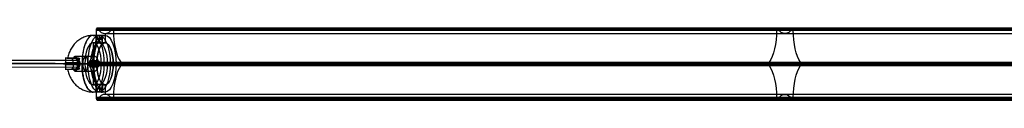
# Model space of a CAD drawing. Header units: millimetres. Extents: x -1412 to 1510, y -15 to 15.
# Tile 11 of 17: x 573 to 973, y -15 to 14. Entities that reach past the tile are written whole.
import ezdxf

# ---------------------------------------------------------------- set-up
doc = ezdxf.new("R2010")
doc.units = ezdxf.units.MM
for name, color, linetype in [('CABLE', 7, 'Continuous'), ('LUZ', 7, 'Continuous'), ('METAL NEGRO', 7, 'Continuous')]:
    doc.layers.add(name, color=color, linetype=linetype)

msp = doc.modelspace()

# ---------------------------------------------------------------- linework, layer by layer
at = {"layer": 'CABLE'}
for p, q in [((311.18, 1.98, 15.65), (596.86, 1.04, 135.89)), ((311.72, 0.58, 14.36), (597.4, -0.36, 134.6)), ((596.86, 1.04, 135.89), (596.85, -1.76, 135.89)), ((311.18, -0.82, 15.65), (596.85, -1.76, 135.89)), ((597.4, -0.36, 134.6), (596.32, -0.36, 137.18))]:
    msp.add_line(p, q, dxfattribs=at)
at = {"layer": 'CABLE', "extrusion": (-0.921682, 0.003025, -0.387935)}
for start, end in [(89.9271, 269.9271), (269.9271, 89.9271)]:
    msp.add_arc((-1.6, -106.29, -602.83), 1.4, start, end, dxfattribs=at)
at = {"layer": 'CABLE'}
for points in [[(596.32, -0.36, 137.18), (310.64, 0.58, 16.94)], [(311.72, 0.58, 14.36), (597.4, -0.36, 134.6)]]:
    msp.add_open_spline(points, degree=1, dxfattribs=at)
at = {"layer": 'LUZ'}
for p, q in [((604.21, 13.44, 148.46), (1155.98, 13.44, 384.16)), ((1162.78, 13.44, 368.23), (611.01, 13.44, 132.54)), ((879.8, 14.11, 265.37), (881.14, 13.87, 265.5)), ((880.09, 13.21, 266.31), (880.09, 13.68, 266.31)), ((880.47, 13.87, 265.21), (880.47, 14.11, 265.66)), ((885.85, 13.87, 251.2), (887.19, 14.11, 251.33)), ((886.52, 14.11, 251.04), (886.52, 13.87, 251.49)), ((886.9, 13.21, 250.38), (886.9, 13.68, 250.38)), ((607.61, 11.87, 140.5), (607.61, 8.04, 140.5)), ((876.4, -0.02, 273.33), (877.74, 0.21, 273.46)), ((877.07, 0.21, 273.17), (877.07, -0.02, 273.62)), ((889.25, 0.21, 243.24), (890.59, -0.02, 243.36)), ((889.92, -0.02, 243.08), (889.92, 0.21, 243.52)), ((601, -0.46, 155.97), (1152.77, -0.46, 391.66)), ((601, -0.49, 155.97), (604.27, -0.49, 148.32)), ((610.95, -0.49, 132.68), (614.22, -0.49, 125.03)), ((614.22, -0.46, 125.03), (1165.99, -0.46, 360.73)), ((876.4, -0.89, 273.33), (877.74, -1.13, 273.46)), ((877.07, -0.89, 273.62), (877.07, -1.13, 273.17)), ((889.25, -1.13, 243.24), (890.59, -0.89, 243.36)), ((889.92, -1.13, 243.52), (889.92, -0.89, 243.08)), ((607.61, -8.96, 140.5), (607.61, -12.78, 140.5)), ((1155.98, -14.12, 384.16), (604.21, -14.12, 148.46)), ((604.21, -14.35, 148.46), (1155.98, -14.35, 384.16)), ((604.41, -15.09, 148), (1156.17, -15.09, 383.7)), ((1159.38, -12.78, 376.2), (607.61, -12.78, 140.5)), ((610.82, -15.09, 133), (1162.58, -15.09, 368.69)), ((1162.78, -14.35, 368.23), (611.01, -14.35, 132.54)), ((611.01, -14.59, 132.54), (966.88, -14.59, 284.55)), ((879.8, -15.02, 265.37), (881.14, -14.79, 265.5)), ((880.09, -14.59, 266.31), (880.09, -14.12, 266.31)), ((880.47, -15.02, 265.66), (880.47, -14.79, 265.21)), ((885.85, -14.79, 251.2), (887.19, -15.02, 251.33)), ((886.52, -14.79, 251.49), (886.52, -15.02, 251.04)), ((886.9, -14.59, 250.38), (886.9, -14.12, 250.38))]:
    msp.add_line(p, q, dxfattribs=at)
at = {"layer": 'LUZ', "extrusion": (0.919613, 3.61021e-13, 0.392825)}
msp.add_arc((13.21, -85.82, 613.96), 15, 210, 270, dxfattribs=at)
at = {"layer": 'LUZ', "extrusion": (-0.919613, -8.46919e-12, -0.392825)}
msp.add_arc((-13.68, -101.32, -613.96), 0.5, 90, 180, dxfattribs=at)
at = {"layer": 'LUZ', "extrusion": (0.919613, -8.49076e-11, 0.392825)}
msp.add_arc((13.68, -101.32, 613.96), 0.5, 330, 0, dxfattribs=at)
at = {"layer": 'LUZ', "extrusion": (0.919613, -1.9811e-12, 0.392825)}
msp.add_arc((26.87, -109.48, 613.96), 15, 150, 180, dxfattribs=at)
at = {"layer": 'LUZ', "extrusion": (0.919613, -4.45057e-13, 0.392825)}
msp.add_arc((26.87, -109.48, 613.96), 15, 180, 210, dxfattribs=at)
at = {"layer": 'LUZ', "extrusion": (-0.919613, 4.27755e-11, -0.392825)}
msp.add_arc((-13.68, -117.64, -613.96), 0.5, 150, 180, dxfattribs=at)
at = {"layer": 'LUZ', "extrusion": (0.919613, -2.76928e-12, 0.392825)}
msp.add_arc((13.68, -117.64, 613.96), 0.5, 270, 0, dxfattribs=at)
at = {"layer": 'LUZ', "extrusion": (0.919613, -2.60355e-13, 0.392825)}
msp.add_arc((13.21, -133.14, 613.96), 15, 90, 150, dxfattribs=at)
at = {"layer": 'LUZ', "extrusion": (-0.919613, 0, -0.392825)}
for centre, start, end in [((-13.21, -85.82, -913.96), 270, 330), ((-26.87, -109.48, -913.96), 360, 30), ((-26.87, -109.48, -913.96), 330, 360), ((-13.21, -133.14, -913.96), 30, 90), ((14.12, -85.82, -913.96), 210, 270), ((14.12, -133.14, -913.96), 90, 150), ((27.78, -109.48, -913.96), 150, 210)]:
    msp.add_arc(centre, 15, start, end, dxfattribs=at)
at = {"layer": 'LUZ', "extrusion": (0.919613, 1.7053e-13, 0.392825)}
for start, end in [(360, 90), (330, 360)]:
    msp.add_arc((13.68, -101.32, 913.96), 0.5, start, end, dxfattribs=at)
at = {"layer": 'LUZ', "extrusion": (0.919613, -5.68434e-14, 0.392825)}
for start, end in [(0, 30), (270, 0)]:
    msp.add_arc((13.68, -117.64, 913.96), 0.5, start, end, dxfattribs=at)
at = {"layer": 'LUZ', "extrusion": (0.919613, 0, 0.392825)}
for start, end in [(0, 180), (180, 0)]:
    msp.add_arc((-0.46, -109.48, 613.96), 8.5, start, end, dxfattribs=at)
at = {"layer": 'LUZ', "extrusion": (-0.919613, 8.95429e-13, -0.392825)}
msp.add_arc((0.46, -93.16, -613.96), 0.5, 30, 150, dxfattribs=at)
at = {"layer": 'LUZ', "extrusion": (0.919613, 2.85993e-14, 0.392825)}
msp.add_arc((-14.12, -85.82, 613.96), 15, 270, 330, dxfattribs=at)
at = {"layer": 'LUZ', "extrusion": (0.919613, 2.29511e-13, 0.392825)}
msp.add_arc((-14.12, -133.14, 613.96), 15, 30, 90, dxfattribs=at)
at = {"layer": 'LUZ', "extrusion": (-0.919613, -4.82886e-13, -0.392825)}
msp.add_arc((0.46, -125.8, -613.96), 0.5, 210, 330, dxfattribs=at)
at = {"layer": 'LUZ', "extrusion": (0.919613, -2.27374e-13, 0.392825)}
msp.add_arc((-0.46, -93.16, 913.96), 0.5, 30, 150, dxfattribs=at)
at = {"layer": 'LUZ', "extrusion": (0.919613, 1.13687e-13, 0.392825)}
msp.add_arc((-0.46, -125.8, 913.96), 0.5, 210, 330, dxfattribs=at)
at = {"layer": 'LUZ', "extrusion": (-0.919613, 5.66811e-12, -0.392825)}
msp.add_arc((14.59, -101.32, -613.96), 0.5, 330, 90, dxfattribs=at)
at = {"layer": 'LUZ', "extrusion": (0.919613, 1.37727e-12, 0.392825)}
msp.add_arc((-27.78, -109.48, 613.96), 15, 330, 30, dxfattribs=at)
at = {"layer": 'LUZ', "extrusion": (-0.919613, -2.42843e-12, -0.392825)}
msp.add_arc((14.59, -117.64, -613.96), 0.5, 270, 30, dxfattribs=at)
at = {"layer": 'LUZ', "extrusion": (0.919613, -1.7053e-13, 0.392825)}
msp.add_arc((-14.59, -101.32, 913.96), 0.5, 90, 210, dxfattribs=at)
at = {"layer": 'LUZ', "extrusion": (0.919613, 5.68434e-14, 0.392825)}
msp.add_arc((-14.59, -117.64, 913.96), 0.5, 150, 270, dxfattribs=at)
at = {"layer": 'LUZ'}
for points in [[(604.21, 13.21, 148.46), (604.21, 13.68, 148.46)], [(1155.98, 13.68, 384.16), (604.21, 13.68, 148.46)], [(604.21, 13.21, 148.46), (1155.98, 13.21, 384.16)], [(604.41, 14.18, 148), (1156.17, 14.18, 383.7)], [(1156.27, 14.11, 383.47), (604.5, 14.11, 147.77)], [(604.5, 14.11, 147.77), (604.66, 13.87, 147.4)], [(1156.43, 13.87, 383.09), (604.66, 13.87, 147.4)], [(610.56, 13.87, 133.6), (610.72, 14.11, 133.23)], [(610.56, 13.87, 133.6), (1162.32, 13.87, 369.3)], [(610.72, 14.11, 133.23), (1162.49, 14.11, 368.92)], [(610.82, 14.18, 133), (1162.58, 14.18, 368.69)], [(1162.78, 13.68, 368.23), (611.01, 13.68, 132.54)], [(611.01, 13.68, 132.54), (611.01, 13.21, 132.54)], [(1162.78, 13.21, 368.23), (611.01, 13.21, 132.54)], [(607.61, 11.87, 140.5), (1159.38, 11.87, 376.2)], [(601.1, -0.02, 155.74), (601.26, 0.21, 155.36)], [(1153.03, 0.21, 391.06), (601.26, 0.21, 155.36)], [(613.96, 0.21, 125.64), (614.12, -0.02, 125.26)], [(613.96, 0.21, 125.64), (1165.73, 0.21, 361.33)], [(1152.87, -0.02, 391.43), (601.1, -0.02, 155.74)], [(601.26, -1.13, 155.36), (601.1, -0.89, 155.74)], [(1152.87, -0.89, 391.43), (601.1, -0.89, 155.74)], [(601.26, -1.13, 155.36), (1153.03, -1.13, 391.06)], [(614.12, -0.89, 125.26), (613.96, -1.13, 125.64)], [(1165.73, -1.13, 361.33), (613.96, -1.13, 125.64)], [(614.12, -0.02, 125.26), (1165.89, -0.02, 360.96)], [(1165.89, -0.89, 360.96), (614.12, -0.89, 125.26)], [(604.21, -14.59, 148.46), (604.21, -14.12, 148.46)], [(1155.98, -14.12, 384.16), (604.21, -14.12, 148.46)], [(604.21, -14.59, 148.46), (1155.98, -14.59, 384.16)], [(604.66, -14.79, 147.4), (604.5, -15.02, 147.77)], [(604.5, -15.02, 147.77), (1156.27, -15.02, 383.47)], [(604.66, -14.79, 147.4), (1156.43, -14.79, 383.09)], [(610.72, -15.02, 133.23), (610.56, -14.79, 133.6)], [(1162.32, -14.79, 369.3), (610.56, -14.79, 133.6)], [(1162.49, -15.02, 368.92), (610.72, -15.02, 133.23)], [(611.01, -14.12, 132.54), (611.01, -14.59, 132.54)], [(611.01, -14.12, 132.54), (1162.78, -14.12, 368.23)], [(1162.78, -14.59, 368.23), (611.01, -14.59, 132.54)]]:
    msp.add_open_spline(points, degree=1, dxfattribs=at)
at = {"layer": 'METAL NEGRO'}
for p, q in [((604.16, 11.14, 139.03), (602.78, 11.14, 138.44)), ((602.78, 8.14, 138.44), (602.78, 1.88, 138.44)), ((604.06, 8.13, 139.52), (604.06, 11.13, 139.52)), ((605.31, 8.07, 140.77), (605.31, 11.09, 140.77)), ((605.31, 8.07, 138.27), (605.31, 11.09, 138.27)), ((607.61, 11.14, 140.5), (606.52, 11.14, 140.03)), ((606.56, 8.13, 139.52), (606.56, 11.13, 139.52)), ((607.61, 11.14, 140.5), (607.61, 8.14, 140.5)), ((592.26, 1.89, 134.39), (595, 1.89, 134.39)), ((593.94, -0.81, 139.39), (593.94, 0.09, 139.39)), ((594.15, 1.89, 137.26), (594.15, 1.89, 131.19)), ((596.19, 2.12, 131.6), (594.85, 2.12, 134.72)), ((595.58, 2.64, 133.02), (595.58, 1.89, 133.02)), ((596.82, 1.53, 137.13), (596.82, -2.24, 137.13)), ((596.84, 0.09, 129.69), (596.84, -0.81, 129.69)), ((602.81, 0.89, 130.73), (604.36, 0.89, 127.12)), ((596.38, -0.36, 138.15), (591.49, -0.36, 140.63)), ((592.26, -2.61, 134.39), (595, -2.61, 134.39)), ((594.15, -2.61, 131.19), (594.15, -2.61, 137.26)), ((596.19, -2.83, 131.6), (594.85, -2.83, 134.72)), ((595.58, -2.61, 133.02), (595.58, -3.35, 133.02)), ((596.38, -0.36, 138.15), (596.87, -0.36, 137)), ((597.11, -0.36, 130.58), (596.56, -0.36, 128.77)), ((596.87, -0.36, 137), (602.39, -0.36, 139.36)), ((597.11, -0.36, 130.58), (600.84, -0.36, 132.17)), ((603.09, -0.36, 151.08), (598.27, -0.36, 149.01)), ((604.27, -0.36, 148.32), (599.44, -0.36, 146.25)), ((602.39, -0.36, 139.36), (599.44, -0.36, 146.25)), ((600.84, -0.36, 132.17), (603.07, -0.36, 126.94)), ((602.49, -1.61, 131.48), (604.36, -1.61, 127.12)), ((602.78, -2.59, 138.44), (602.78, -8.86, 138.44)), ((604.27, -0.36, 148.32), (603.09, -0.36, 151.08)), ((603.14, -0.36, 133.15), (604.75, -0.36, 133.84)), ((603.14, -0.36, 133.15), (605.64, -0.36, 127.3)), ((606.12, -0.36, 130.62), (604.75, -0.36, 133.84)), ((610.95, -0.36, 132.68), (606.12, -0.36, 130.62)), ((612.13, -0.36, 129.92), (607.3, -0.36, 127.86)), ((612.13, -0.36, 129.92), (610.95, -0.36, 132.68)), ((604.16, -11.86, 139.03), (602.78, -11.86, 138.44)), ((604.06, -8.84, 139.52), (604.06, -11.84, 139.52)), ((605.31, -8.78, 140.77), (605.31, -11.8, 140.77)), ((605.31, -8.78, 138.27), (605.31, -11.8, 138.27)), ((606.56, -8.84, 139.52), (606.56, -11.84, 139.52)), ((607.61, -11.86, 140.5), (606.57, -11.86, 140.05)), ((607.61, -8.86, 140.5), (607.61, -11.86, 140.5))]:
    msp.add_line(p, q, dxfattribs=at)
at = {"layer": 'METAL NEGRO', "extrusion": (0.919613, -4.72738e-13, 0.392825)}
msp.add_arc((-0.36, -109.48, 608.71), 11.5, 0, 90, dxfattribs=at)
at = {"layer": 'METAL NEGRO', "extrusion": (0.919613, 0, 0.392825)}
for start, end in [(0, 180), (180, 0)]:
    msp.add_arc((-0.36, -109.48, 608.71), 8.5, start, end, dxfattribs=at)
at = {"layer": 'METAL NEGRO', "extrusion": (-0.919613, 0, -0.392825)}
for centre, radius, start, end in [((0.36, -109.48, -611.33), 11.5, 6.2083, 173.7914), ((0.36, -109.48, -613.96), 11.5, 0, 180), ((0.36, -109.48, -613.96), 8.5, 0, 180), ((0.36, -109.48, -611.33), 11.5, 186.2088, 353.7912), ((0.36, -109.48, -611.33), 8.5, 188.4136, 351.5868), ((0.36, -109.48, -613.96), 11.5, 180, 0), ((0.36, -109.48, -613.96), 8.5, 180, 0), ((0.36, -111.48, -608.71), 3, 0, 180), ((0.36, -111.48, -608.71), 3, 180, 0)]:
    msp.add_arc(centre, radius, start, end, dxfattribs=at)
at = {"layer": 'METAL NEGRO', "extrusion": (-0.919613, 5.68434e-14, -0.392825)}
msp.add_arc((0.36, -109.48, -611.33), 8.5, 8.4139, 171.5861, dxfattribs=at)
at = {"layer": 'METAL NEGRO', "extrusion": (0.919613, -6.59141e-13, 0.392825)}
msp.add_arc((-0.36, -109.48, 608.71), 11.5, 270, 0, dxfattribs=at)
at = {"layer": 'METAL NEGRO', "extrusion": (0, 1, 0)}
for centre, radius, start, end in [((-605.31, 139.52, 9.6), 1.25, 336.8696, 156.8696), ((-605.31, 139.52, 9.6), 1.25, 156.8696, 336.8696), ((-602.78, 138.44, 1.89), 11.28, 312.9044, 0.8348)]:
    msp.add_arc(centre, radius, start, end, dxfattribs=at)
at = {"layer": 'METAL NEGRO', "extrusion": (0.451961, -3.02256e-11, 0.892038)}
msp.add_arc((-0.36, -475.14, 392.78), 11.06, 87.6682, 90, dxfattribs=at)
at = {"layer": 'METAL NEGRO', "extrusion": (-0.892038, -5.68434e-14, 0.451961)}
msp.add_arc((-0.09, 390.98, -467.72), 1.8, 90, 180, dxfattribs=at)
at = {"layer": 'METAL NEGRO', "extrusion": (0.919613, -6.25094e-12, 0.392825)}
msp.add_arc((-0.36, -111.48, 599.96), 3, 0, 41.4096, dxfattribs=at)
at = {"layer": 'METAL NEGRO', "extrusion": (0.290194, 5.68434e-14, 0.956968)}
msp.add_arc((0.09, -531.72, 298), 1.8, 270, 360, dxfattribs=at)
at = {"layer": 'METAL NEGRO', "extrusion": (0.919613, -1.57261e-12, 0.392825)}
msp.add_arc((-0.36, -111.48, 599.96), 3, 310.4593, 0, dxfattribs=at)
at = {"layer": 'METAL NEGRO', "extrusion": (0.956968, 1.04494e-11, -0.290194)}
msp.add_arc((-0.36, 307.4, 533.52), 11.06, 270, 272.3318, dxfattribs=at)
at = {"layer": 'METAL NEGRO', "extrusion": (0.919613, 4.9627e-14, 0.392825)}
msp.add_arc((-0.36, -111.48, 602.71), 3, 42.5155, 137.4845, dxfattribs=at)
at = {"layer": 'METAL NEGRO', "extrusion": (0.919613, -5.68434e-14, 0.392825)}
msp.add_arc((-0.36, -111.48, 604.52), 3, 360, 180, dxfattribs=at)
at = {"layer": 'METAL NEGRO', "extrusion": (0.919613, 5.68434e-14, 0.392825)}
msp.add_arc((-0.36, -111.48, 604.37), 3, 180, 360, dxfattribs=at)
at = {"layer": 'METAL NEGRO', "extrusion": (0.392825, -5.68434e-14, -0.919613)}
msp.add_arc((-0.36, 605.71, 117.23), 1.25, 180, 0, dxfattribs=at)
at = {"layer": 'METAL NEGRO', "extrusion": (0.392825, -1.7053e-13, -0.919613)}
msp.add_arc((-0.36, 605.71, 117.5), 1.25, 360, 180, dxfattribs=at)
at = {"layer": 'METAL NEGRO', "extrusion": (0, -1, 0)}
for centre, radius, start, end in [((602.78, 138.44, 2.61), 11.28, 179.1652, 227.0956), ((602.78, 138.44, 0.36), 11.5, 113.1304, 169.0276), ((602.78, 138.44, 0.36), 11.5, 237.2332, 271.4416), ((602.78, 138.44, 0.36), 11.5, 284.3775, 293.1304), ((605.31, 139.52, 10.31), 1.25, 23.1304, 203.1304), ((605.31, 139.52, 10.31), 1.25, 203.1304, 23.1304)]:
    msp.add_arc(centre, radius, start, end, dxfattribs=at)
at = {"layer": 'METAL NEGRO', "extrusion": (0.451961, 1.00873e-11, 0.892038)}
msp.add_arc((-0.36, -475.14, 392.78), 11.06, 90, 92.3318, dxfattribs=at)
at = {"layer": 'METAL NEGRO', "extrusion": (0.892038, 0, -0.451961)}
msp.add_arc((-0.81, 390.98, 467.72), 1.8, 90, 180, dxfattribs=at)
at = {"layer": 'METAL NEGRO', "extrusion": (0.919613, -3.2227e-12, 0.392825)}
msp.add_arc((-0.36, -111.48, 599.96), 3, 138.5904, 180, dxfattribs=at)
at = {"layer": 'METAL NEGRO', "extrusion": (-0.290194, -1.7053e-13, -0.956968)}
msp.add_arc((0.81, -531.72, -298), 1.8, 270, 0, dxfattribs=at)
at = {"layer": 'METAL NEGRO', "extrusion": (0.919613, -1.71868e-12, 0.392825)}
msp.add_arc((-0.36, -111.48, 599.96), 3, 180, 229.5407, dxfattribs=at)
at = {"layer": 'METAL NEGRO', "extrusion": (0.956968, 1.77734e-12, -0.290194)}
msp.add_arc((-0.36, 307.4, 533.52), 11.06, 267.6682, 270, dxfattribs=at)
at = {"layer": 'METAL NEGRO', "extrusion": (-0.919613, -4.88272e-13, -0.392825)}
msp.add_arc((0.36, -109.48, -608.71), 11.5, 0, 90, dxfattribs=at)
at = {"layer": 'METAL NEGRO', "extrusion": (0.919613, 6.22777e-13, 0.392825)}
msp.add_arc((-0.36, -109.48, 608.71), 11.5, 180, 270, dxfattribs=at)
at = {"layer": 'METAL NEGRO'}
for points, weights, degree in [([(602.78, 11.14, 138.44), (594.11, 11.14, 134.73), (592.41, 1.89, 134.01)], [1, 0.746414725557, 0.931934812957], 2), ([(602.78, 11.14, 138.44), (598.27, 11.14, 149.01), (598.27, -0.36, 149.01)], [1, 0.707106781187, 1], 2), ([(595.81, 1.89, 132.49), (596.03, 1.89, 131.98), (596.24, 1.79, 131.49), (596.42, 1.59, 131.06)], [1, 0.971301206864, 0.971301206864, 1], 3), ([(596.38, 0.09, 138.15), (596.38, 0.98, 138.15), (596.72, 1.67, 137.35), (597.25, 1.86, 136.11)], [1, 0.851082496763, 0.851082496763, 1], 3), ([(597.12, -0.81, 130.62), (597.1, -0.51, 130.56), (597.1, -0.2, 130.56), (597.12, 0.09, 130.62)], [1, 0.99245733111, 0.99245733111, 1], 3), ([(598.27, -0.36, 149.01), (592.65, -0.36, 146.62), (591.49, -0.36, 140.63)], [1, 0.819830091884, 0.861319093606], 2), ([(592.41, -2.61, 134.01), (594.11, -11.86, 134.73), (602.78, -11.86, 138.44)], [0.931934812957, 0.746414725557, 1], 2), ([(596.42, -2.3, 131.06), (596.24, -2.5, 131.49), (596.03, -2.61, 131.98), (595.81, -2.61, 132.49)], [1, 0.971301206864, 0.971301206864, 1], 3), ([(597.25, -2.57, 136.11), (596.72, -2.38, 137.35), (596.38, -1.69, 138.15), (596.38, -0.81, 138.15)], [1, 0.851082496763, 0.851082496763, 1], 3), ([(596.56, -0.36, 128.77), (599.53, -0.36, 126.85), (603.07, -0.36, 126.94)], [0.861319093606, 0.836758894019, 0.889874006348], 2), ([(598.27, -0.36, 149.01), (598.27, -11.86, 149.01), (602.78, -11.86, 138.44)], [1, 0.707106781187, 1], 2)]:
    msp.add_rational_spline(points, weights, degree=degree, dxfattribs=at)
for points, degree in [([(602.78, 11.14, 138.44), (604.16, 11.14, 139.03)], 1), ([(604.16, 8.14, 139.03), (602.78, 8.14, 138.44)], 1), ([(604.16, 11.14, 139.03), (604.16, 8.14, 139.03)], 1), ([(606.46, 8.14, 140.01), (606.46, 11.14, 140.01)], 1), ([(606.46, 11.14, 140.01), (607.61, 11.14, 140.5)], 1), ([(607.61, 8.14, 140.5), (606.46, 8.14, 140.01)], 1), ([(591.5, 0.09, 140.62), (596.38, 0.09, 138.15)], 1), ([(596.86, 1.89, 135.89), (591.51, 1.89, 138.6)], 1), ([(594.74, 1.89, 134.99), (596.86, 1.89, 135.89)], 1), ([(594.74, 1.89, 134.99), (595.81, 1.89, 132.49)], 1), ([(595.11, 1.89, 130.18), (595.81, 1.89, 132.49)], 1), ([(603.57, 2.64, 136.6), (595.52, 2.64, 133.16)], 1), ([(596.38, 0.09, 138.15), (596.38, -0.81, 138.15)], 1), ([(597.12, 0.09, 130.62), (596.56, 0.09, 128.78)], 1), ([(596.86, 1.89, 135.89), (597, 1.89, 135.95), (597.13, 1.88, 136.02), (597.25, 1.86, 136.11)], 3), ([(601.88, 0.89, 132.91), (604.36, 0.89, 127.12)], 1), ([(596.38, -0.81, 138.15), (591.5, -0.81, 140.62)], 1), ([(591.51, -2.61, 138.6), (596.86, -2.61, 135.89)], 1), ([(596.86, -2.61, 135.89), (594.74, -2.61, 134.99)], 1), ([(595.81, -2.61, 132.49), (594.74, -2.61, 134.99)], 1), ([(595.81, -2.61, 132.49), (595.11, -2.61, 130.18)], 1), ([(595.52, -3.36, 133.16), (603.57, -3.36, 136.6)], 1), ([(596.56, -0.81, 128.78), (597.12, -0.81, 130.62)], 1), ([(597.25, -2.57, 136.11), (597.13, -2.59, 136.02), (597, -2.61, 135.95), (596.86, -2.61, 135.89)], 3), ([(604.36, -1.61, 127.12), (601.88, -1.61, 132.91)], 1), ([(602.78, -8.86, 138.44), (604.16, -8.86, 139.03)], 1), ([(604.16, -11.86, 139.03), (602.78, -11.86, 138.44)], 1), ([(604.16, -8.86, 139.03), (604.16, -11.86, 139.03)], 1), ([(606.46, -11.86, 140.01), (606.46, -8.86, 140.01)], 1), ([(606.46, -8.86, 140.01), (607.61, -8.86, 140.5)], 1), ([(607.61, -11.86, 140.5), (606.46, -11.86, 140.01)], 1)]:
    msp.add_open_spline(points, degree=degree, dxfattribs=at)
for points, knots in [([(606.46, 11.14, 140.01), (606.4, 11.14, 140.16), (606.3, 11.14, 140.3), (606.07, 11.13, 140.53), (605.93, 11.12, 140.62), (605.63, 11.1, 140.74), (605.46, 11.09, 140.77), (605.14, 11.08, 140.77), (604.97, 11.08, 140.73), (604.75, 11.08, 140.64), (604.67, 11.08, 140.6), (604.54, 11.08, 140.5), (604.48, 11.08, 140.45), (604.3, 11.09, 140.28), (604.21, 11.1, 140.14), (604.09, 11.12, 139.83), (604.06, 11.13, 139.67), (604.06, 11.14, 139.42), (604.07, 11.14, 139.34), (604.11, 11.14, 139.18), (604.13, 11.14, 139.1), (604.16, 11.14, 139.03)], [0, 0, 0, 0, 0.493806, 0.493806, 0.987612, 0.987612, 1.481418, 1.481418, 1.975223, 1.975223, 2.222126, 2.222126, 2.469029, 2.469029, 2.962835, 2.962835, 3.456641, 3.456641, 3.703544, 3.703544, 3.950447, 3.950447, 3.950447, 3.950447]), ([(604.16, 8.14, 139.03), (604.1, 8.14, 139.18), (604.06, 8.14, 139.34), (604.06, 8.12, 139.67), (604.09, 8.11, 139.83), (604.18, 8.09, 140.06), (604.22, 8.09, 140.13), (604.31, 8.08, 140.27), (604.36, 8.07, 140.33), (604.53, 8.06, 140.51), (604.67, 8.05, 140.6), (604.97, 8.05, 140.73), (605.13, 8.06, 140.77), (605.46, 8.07, 140.77), (605.63, 8.09, 140.74), (605.93, 8.11, 140.62), (606.07, 8.12, 140.53), (606.3, 8.14, 140.3), (606.4, 8.14, 140.16), (606.46, 8.14, 140.01)], [0, 0, 0, 0, 0.494418, 0.494418, 0.988837, 0.988837, 1.236046, 1.236046, 1.483255, 1.483255, 1.977673, 1.977673, 2.472092, 2.472092, 2.96651, 2.96651, 3.460928, 3.460928, 3.955346, 3.955346, 3.955346, 3.955346]), ([(604.16, 11.14, 139.03), (604.23, 11.14, 138.88), (604.32, 11.14, 138.74), (604.55, 11.13, 138.51), (604.69, 11.12, 138.42), (605, 11.1, 138.3), (605.16, 11.09, 138.27), (605.49, 11.08, 138.27), (605.65, 11.08, 138.3), (605.95, 11.08, 138.43), (606.09, 11.08, 138.53), (606.32, 11.09, 138.76), (606.41, 11.1, 138.9), (606.53, 11.12, 139.2), (606.56, 11.13, 139.37), (606.56, 11.14, 139.69), (606.53, 11.14, 139.86), (606.46, 11.14, 140.01)], [0, 0, 0, 0, 0.494393, 0.494393, 0.988786, 0.988786, 1.483179, 1.483179, 1.977572, 1.977572, 2.471965, 2.471965, 2.966358, 2.966358, 3.460751, 3.460751, 3.955144, 3.955144, 3.955144, 3.955144]), ([(604.16, 8.14, 139.03), (604.19, 8.14, 138.95), (604.23, 8.14, 138.88), (604.33, 8.14, 138.74), (604.38, 8.14, 138.68), (604.55, 8.12, 138.51), (604.69, 8.11, 138.42), (605, 8.09, 138.3), (605.16, 8.07, 138.27), (605.41, 8.06, 138.27), (605.49, 8.06, 138.28), (605.65, 8.05, 138.31), (605.73, 8.05, 138.34), (605.95, 8.05, 138.43), (606.09, 8.06, 138.53), (606.32, 8.07, 138.76), (606.41, 8.09, 138.9), (606.53, 8.11, 139.2), (606.56, 8.12, 139.37), (606.56, 8.14, 139.7), (606.53, 8.14, 139.86), (606.46, 8.14, 140.01)], [-3.952953, -3.952953, -3.952953, -3.952953, -3.705894, -3.705894, -3.458834, -3.458834, -2.964715, -2.964715, -2.470596, -2.470596, -2.223536, -2.223536, -1.976477, -1.976477, -1.482358, -1.482358, -0.988238, -0.988238, -0.494119, -0.494119, 0, 0, 0, 0]), ([(591.51, 1.89, 138.6), (591.51, 1.89, 138.85), (591.51, 1.85, 139.1), (591.52, 1.69, 139.57), (591.52, 1.56, 139.79), (591.52, 1.32, 140.08), (591.52, 1.23, 140.17), (591.52, 1.04, 140.32), (591.52, 0.93, 140.39), (591.52, 0.7, 140.5), (591.52, 0.59, 140.54), (591.51, 0.35, 140.6), (591.51, 0.22, 140.62), (591.5, 0.09, 140.62)], [0, 0, 0, 0, 0.751676, 0.751676, 1.503353, 1.503353, 1.879191, 1.879191, 2.255029, 2.255029, 2.630868, 2.630868, 3.006706, 3.006706, 3.006706, 3.006706]), ([(596.56, 0.09, 128.78), (596.56, 0.22, 128.78), (596.55, 0.34, 128.8), (596.51, 0.59, 128.84), (596.48, 0.7, 128.87), (596.37, 1.04, 128.99), (596.25, 1.24, 129.1), (596.05, 1.48, 129.3), (595.97, 1.55, 129.37), (595.81, 1.68, 129.52), (595.73, 1.73, 129.6), (595.56, 1.81, 129.76), (595.47, 1.84, 129.84), (595.29, 1.88, 130.01), (595.2, 1.89, 130.09), (595.11, 1.89, 130.18)], [0, 0, 0, 0, 0.37557, 0.37557, 0.75114, 0.75114, 1.502279, 1.502279, 1.877849, 1.877849, 2.253419, 2.253419, 2.628989, 2.628989, 3.004559, 3.004559, 3.004559, 3.004559]), ([(597.12, 0.09, 130.62), (597.13, 0.24, 130.65), (597.12, 0.39, 130.68), (597.07, 0.67, 130.75), (597.03, 0.81, 130.79), (596.91, 1.07, 130.88), (596.83, 1.19, 130.92), (596.65, 1.41, 131), (596.54, 1.51, 131.04), (596.42, 1.59, 131.06)], [-1.791233, -1.791233, -1.791233, -1.791233, -1.343424, -1.343424, -0.895616, -0.895616, -0.447808, -0.447808, 0, 0, 0, 0]), ([(601.88, -1.61, 132.91), (601.73, -1.61, 132.85), (601.58, -1.57, 132.77), (601.33, -1.45, 132.6), (601.21, -1.35, 132.51), (601.08, -1.18, 132.4), (601.04, -1.12, 132.36), (600.97, -0.98, 132.3), (600.94, -0.91, 132.27), (600.89, -0.76, 132.22), (600.87, -0.68, 132.2), (600.84, -0.52, 132.18), (600.84, -0.44, 132.17), (600.84, -0.19, 132.17), (600.86, -0.02, 132.2), (600.96, 0.28, 132.29), (601.03, 0.41, 132.36), (601.21, 0.64, 132.51), (601.33, 0.73, 132.6), (601.58, 0.86, 132.77), (601.73, 0.89, 132.85), (601.88, 0.89, 132.91)], [0, 0, 0, 0, 0.499448, 0.499448, 0.998895, 0.998895, 1.248619, 1.248619, 1.498343, 1.498343, 1.748066, 1.748066, 1.99779, 1.99779, 2.497238, 2.497238, 2.996685, 2.996685, 3.496133, 3.496133, 3.99558, 3.99558, 3.99558, 3.99558]), ([(601.88, -1.61, 132.91), (602.03, -1.61, 132.98), (602.19, -1.57, 133.03), (602.49, -1.45, 133.1), (602.63, -1.35, 133.12), (602.87, -1.13, 133.14), (602.97, -0.99, 133.15), (603.07, -0.76, 133.15), (603.09, -0.68, 133.15), (603.13, -0.52, 133.15), (603.14, -0.44, 133.15), (603.14, -0.19, 133.15), (603.1, -0.02, 133.15), (602.97, 0.28, 133.15), (602.87, 0.41, 133.14), (602.63, 0.64, 133.12), (602.49, 0.74, 133.1), (602.27, 0.83, 133.05), (602.19, 0.85, 133.02), (602.03, 0.89, 132.97), (601.96, 0.89, 132.95), (601.88, 0.89, 132.91)], [-3.99497, -3.99497, -3.99497, -3.99497, -3.495599, -3.495599, -2.996228, -2.996228, -2.496857, -2.496857, -2.247171, -2.247171, -1.997485, -1.997485, -1.498114, -1.498114, -0.998743, -0.998743, -0.499371, -0.499371, -0.249686, -0.249686, 0, 0, 0, 0]), ([(604.36, 0.89, 127.12), (604.19, 0.89, 127.09), (604.03, 0.86, 127.07), (603.72, 0.74, 127.03), (603.58, 0.65, 127.01), (603.34, 0.42, 126.98), (603.24, 0.28, 126.96), (603.14, 0.05, 126.95), (603.11, -0.02, 126.95), (603.08, -0.19, 126.94), (603.07, -0.27, 126.94), (603.07, -0.36, 126.94)], [0, 0, 0, 0, 0.502626, 0.502626, 1.005253, 1.005253, 1.507879, 1.507879, 1.759192, 1.759192, 2.010505, 2.010505, 2.010505, 2.010505]), ([(605.64, -0.36, 127.3), (605.64, -0.19, 127.3), (605.6, -0.02, 127.29), (605.47, 0.28, 127.27), (605.37, 0.42, 127.26), (605.14, 0.65, 127.23), (604.99, 0.74, 127.2), (604.69, 0.86, 127.16), (604.52, 0.89, 127.14), (604.36, 0.89, 127.12)], [0, 0, 0, 0, 0.502799, 0.502799, 1.005599, 1.005599, 1.508398, 1.508398, 2.011198, 2.011198, 2.011198, 2.011198]), ([(591.5, -0.81, 140.62), (591.51, -0.93, 140.62), (591.51, -1.05, 140.6), (591.52, -1.3, 140.54), (591.52, -1.41, 140.5), (591.52, -1.75, 140.33), (591.52, -1.95, 140.17), (591.52, -2.19, 139.89), (591.52, -2.26, 139.79), (591.52, -2.39, 139.57), (591.52, -2.44, 139.46), (591.52, -2.52, 139.22), (591.51, -2.55, 139.1), (591.51, -2.59, 138.85), (591.51, -2.61, 138.73), (591.51, -2.61, 138.6)], [0, 0, 0, 0, 0.37557, 0.37557, 0.75114, 0.75114, 1.502279, 1.502279, 1.877849, 1.877849, 2.253419, 2.253419, 2.628989, 2.628989, 3.004559, 3.004559, 3.004559, 3.004559]), ([(595.11, -2.61, 130.18), (595.29, -2.61, 130.01), (595.47, -2.56, 129.84), (595.82, -2.4, 129.52), (595.97, -2.27, 129.37), (596.18, -2.03, 129.17), (596.25, -1.94, 129.11), (596.36, -1.75, 129), (596.41, -1.64, 128.95), (596.48, -1.42, 128.87), (596.51, -1.3, 128.84), (596.55, -1.06, 128.8), (596.56, -0.93, 128.78), (596.56, -0.81, 128.78)], [0, 0, 0, 0, 0.751676, 0.751676, 1.503353, 1.503353, 1.879191, 1.879191, 2.255029, 2.255029, 2.630868, 2.630868, 3.006706, 3.006706, 3.006706, 3.006706]), ([(596.42, -2.3, 131.06), (596.54, -2.22, 131.04), (596.65, -2.12, 131), (596.83, -1.9, 130.92), (596.91, -1.78, 130.88), (597.03, -1.52, 130.79), (597.07, -1.38, 130.75), (597.12, -1.1, 130.68), (597.13, -0.95, 130.65), (597.12, -0.81, 130.62)], [-1.791242, -1.791242, -1.791242, -1.791242, -1.343432, -1.343432, -0.895621, -0.895621, -0.447811, -0.447811, 0, 0, 0, 0]), ([(603.07, -0.36, 126.94), (603.07, -0.52, 126.94), (603.11, -0.69, 126.95), (603.24, -0.99, 126.96), (603.34, -1.13, 126.98), (603.58, -1.36, 127.01), (603.72, -1.45, 127.03), (604.03, -1.57, 127.07), (604.19, -1.61, 127.09), (604.36, -1.61, 127.12)], [0, 0, 0, 0, 0.503256, 0.503256, 1.006512, 1.006512, 1.509768, 1.509768, 2.013024, 2.013024, 2.013024, 2.013024]), ([(604.36, -1.61, 127.12), (604.52, -1.61, 127.14), (604.69, -1.57, 127.16), (604.99, -1.45, 127.2), (605.14, -1.36, 127.23), (605.37, -1.13, 127.26), (605.47, -0.99, 127.27), (605.57, -0.76, 127.29), (605.6, -0.68, 127.29), (605.63, -0.52, 127.3), (605.64, -0.44, 127.3), (605.64, -0.36, 127.3)], [0, 0, 0, 0, 0.502131, 0.502131, 1.004263, 1.004263, 1.506394, 1.506394, 1.75746, 1.75746, 2.008525, 2.008525, 2.008525, 2.008525]), ([(606.46, -8.86, 140.01), (606.4, -8.86, 140.16), (606.3, -8.85, 140.3), (606.07, -8.83, 140.53), (605.93, -8.82, 140.62), (605.7, -8.8, 140.71), (605.62, -8.8, 140.73), (605.46, -8.79, 140.76), (605.38, -8.78, 140.77), (605.14, -8.77, 140.77), (604.97, -8.76, 140.73), (604.67, -8.76, 140.6), (604.53, -8.77, 140.51), (604.3, -8.78, 140.28), (604.21, -8.8, 140.14), (604.09, -8.82, 139.83), (604.06, -8.83, 139.67), (604.06, -8.85, 139.34), (604.1, -8.86, 139.18), (604.16, -8.86, 139.03)], [0, 0, 0, 0, 0.494418, 0.494418, 0.988837, 0.988837, 1.236046, 1.236046, 1.483255, 1.483255, 1.977673, 1.977673, 2.472092, 2.472092, 2.96651, 2.96651, 3.460928, 3.460928, 3.955346, 3.955346, 3.955346, 3.955346]), ([(604.16, -11.86, 139.03), (604.1, -11.86, 139.18), (604.06, -11.85, 139.34), (604.06, -11.84, 139.67), (604.09, -11.83, 139.83), (604.21, -11.81, 140.14), (604.3, -11.8, 140.28), (604.53, -11.79, 140.51), (604.67, -11.79, 140.6), (604.9, -11.79, 140.7), (604.97, -11.79, 140.72), (605.13, -11.79, 140.76), (605.22, -11.79, 140.77), (605.46, -11.8, 140.77), (605.62, -11.81, 140.74), (605.93, -11.83, 140.62), (606.07, -11.84, 140.53), (606.24, -11.85, 140.35), (606.3, -11.85, 140.29), (606.39, -11.85, 140.16), (606.43, -11.86, 140.08), (606.46, -11.86, 140.01)], [0, 0, 0, 0, 0.493806, 0.493806, 0.987612, 0.987612, 1.481418, 1.481418, 1.975223, 1.975223, 2.222126, 2.222126, 2.469029, 2.469029, 2.962835, 2.962835, 3.456641, 3.456641, 3.703544, 3.703544, 3.950447, 3.950447, 3.950447, 3.950447]), ([(606.46, -8.86, 140.01), (606.49, -8.86, 139.93), (606.52, -8.85, 139.85), (606.55, -8.85, 139.69), (606.56, -8.85, 139.61), (606.56, -8.83, 139.37), (606.53, -8.82, 139.21), (606.41, -8.8, 138.9), (606.32, -8.78, 138.76), (606.15, -8.77, 138.59), (606.09, -8.77, 138.53), (605.95, -8.76, 138.44), (605.88, -8.76, 138.4), (605.65, -8.76, 138.3), (605.49, -8.77, 138.27), (605.16, -8.78, 138.27), (605, -8.8, 138.3), (604.7, -8.82, 138.42), (604.56, -8.83, 138.51), (604.32, -8.85, 138.74), (604.23, -8.86, 138.88), (604.16, -8.86, 139.03)], [-3.952953, -3.952953, -3.952953, -3.952953, -3.705894, -3.705894, -3.458834, -3.458834, -2.964715, -2.964715, -2.470596, -2.470596, -2.223536, -2.223536, -1.976477, -1.976477, -1.482358, -1.482358, -0.988238, -0.988238, -0.494119, -0.494119, 0, 0, 0, 0]), ([(606.46, -11.86, 140.01), (606.53, -11.86, 139.86), (606.56, -11.85, 139.7), (606.56, -11.84, 139.37), (606.53, -11.83, 139.2), (606.41, -11.81, 138.9), (606.32, -11.8, 138.76), (606.09, -11.79, 138.53), (605.96, -11.79, 138.43), (605.65, -11.79, 138.3), (605.49, -11.79, 138.27), (605.16, -11.8, 138.27), (605, -11.81, 138.3), (604.7, -11.83, 138.42), (604.56, -11.84, 138.51), (604.32, -11.85, 138.74), (604.23, -11.86, 138.88), (604.16, -11.86, 139.03)], [0, 0, 0, 0, 0.494393, 0.494393, 0.988786, 0.988786, 1.483179, 1.483179, 1.977572, 1.977572, 2.471965, 2.471965, 2.966358, 2.966358, 3.460751, 3.460751, 3.955144, 3.955144, 3.955144, 3.955144])]:
    msp.add_open_spline(points, degree=3, knots=knots, dxfattribs=at)

doc.saveas('drawing.dxf')
